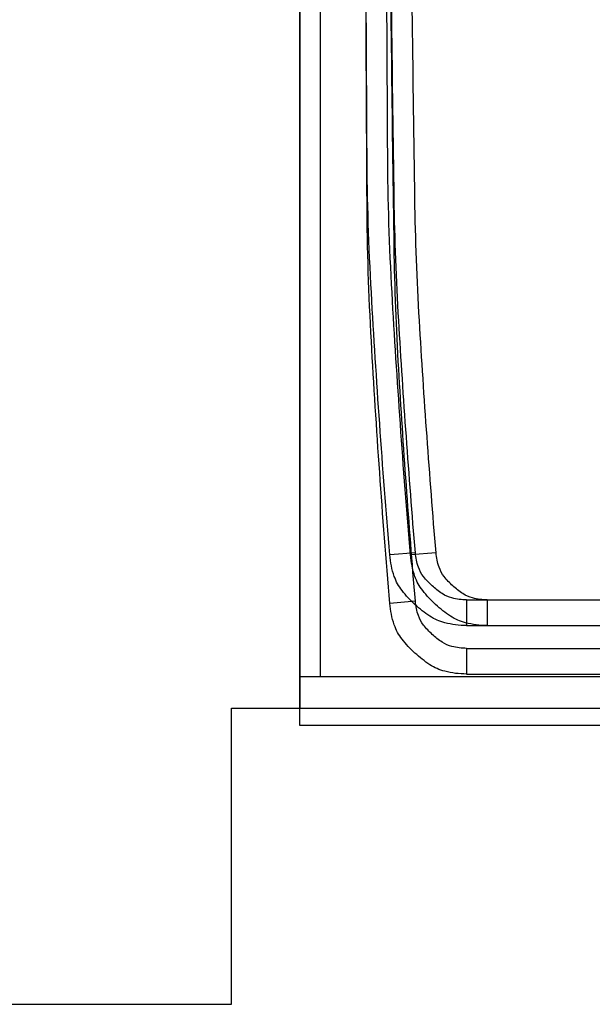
# Model space of a CAD drawing. Header units: inches. Extents: x 0 to 2322, y 0 to 829.
# Tile 6 of 23: x 672 to 694, y 255 to 293. Entities that reach past the tile are written whole.
import ezdxf

# ---------------------------------------------------------------- set-up
doc = ezdxf.new("R2010")
doc.units = ezdxf.units.IN
doc.header["$MEASUREMENT"] = 0
doc.layers.add('White', color=7, linetype='Continuous')

msp = doc.modelspace()

# ---------------------------------------------------------------- linework, layer by layer
at = {"layer": 'White', "color": 7, "linetype": 'Continuous'}
for p, q in [((682.9, 267.415), (682.9, 327.415)), ((682.9, 267.415), (682.9, 327.415)), ((682.9, 267.415), (682.9, 327.415)), ((682.9, 267.415), (682.9, 327.415)), ((682.9, 267.415), (682.9, 327.415)), ((683.705, 267.415), (683.705, 327.415)), ((683.705, 267.415), (683.705, 327.415)), ((683.705, 267.415), (683.705, 327.415)), ((683.705, 267.415), (683.705, 327.415)), ((683.705, 267.415), (683.705, 327.415)), ((682.9, 265.526), (682.9, 325.526)), ((682.9, 265.526), (682.9, 325.526)), ((682.9, 265.526), (682.9, 325.526)), ((682.9, 265.526), (682.9, 325.526)), ((682.9, 265.526), (682.9, 325.526)), ((687.404, 272.248), (686.407, 272.165)), ((687.404, 272.248), (686.407, 272.165)), ((687.404, 272.248), (686.407, 272.165)), ((687.404, 272.248), (686.407, 272.165)), ((687.404, 272.248), (686.407, 272.165)), ((688.208, 272.248), (687.212, 272.165)), ((688.208, 272.248), (687.212, 272.165)), ((688.208, 272.248), (687.212, 272.165)), ((688.208, 272.248), (687.212, 272.165)), ((688.208, 272.248), (687.212, 272.165)), ((687.404, 270.36), (686.407, 270.276)), ((687.404, 270.36), (686.407, 270.276)), ((687.404, 270.36), (686.407, 270.276)), ((687.404, 270.36), (686.407, 270.276)), ((687.404, 270.36), (686.407, 270.276)), ((689.397, 270.415), (703.031, 270.415)), ((689.397, 270.415), (689.397, 269.415)), ((689.397, 270.415), (703.031, 270.415)), ((689.397, 270.415), (689.397, 269.415)), ((689.397, 270.415), (703.031, 270.415)), ((689.397, 270.415), (689.397, 269.415)), ((689.397, 270.415), (703.031, 270.415)), ((689.397, 270.415), (689.397, 269.415)), ((689.397, 270.415), (703.031, 270.415)), ((689.397, 270.415), (689.397, 269.415)), ((690.201, 270.415), (703.836, 270.415)), ((690.201, 270.415), (690.201, 269.415)), ((690.201, 270.415), (703.836, 270.415)), ((690.201, 270.415), (690.201, 269.415)), ((690.201, 270.415), (703.836, 270.415)), ((690.201, 270.415), (690.201, 269.415)), ((690.201, 270.415), (703.836, 270.415)), ((690.201, 270.415), (690.201, 269.415)), ((690.201, 270.415), (703.836, 270.415)), ((690.201, 270.415), (690.201, 269.415)), ((689.397, 269.415), (703.031, 269.415)), ((689.397, 269.415), (703.031, 269.415)), ((689.397, 269.415), (703.031, 269.415)), ((689.397, 269.415), (703.031, 269.415)), ((689.397, 269.415), (703.031, 269.415)), ((690.201, 269.415), (703.836, 269.415)), ((690.201, 269.415), (703.836, 269.415)), ((690.201, 269.415), (703.836, 269.415)), ((690.201, 269.415), (703.836, 269.415)), ((690.201, 269.415), (703.836, 269.415)), ((689.397, 268.526), (703.031, 268.526)), ((689.397, 268.526), (689.397, 267.526)), ((689.397, 268.526), (703.031, 268.526)), ((689.397, 268.526), (689.397, 267.526)), ((689.397, 268.526), (703.031, 268.526)), ((689.397, 268.526), (689.397, 267.526)), ((689.397, 268.526), (703.031, 268.526)), ((689.397, 268.526), (689.397, 267.526)), ((689.397, 268.526), (703.031, 268.526)), ((689.397, 268.526), (689.397, 267.526)), ((689.397, 267.526), (703.031, 267.526)), ((689.397, 267.526), (703.031, 267.526)), ((689.397, 267.526), (703.031, 267.526)), ((689.397, 267.526), (703.031, 267.526)), ((689.397, 267.526), (703.031, 267.526)), ((711.4, 267.415), (682.9, 267.415)), ((711.4, 267.415), (682.9, 267.415)), ((711.4, 267.415), (682.9, 267.415)), ((711.4, 267.415), (682.9, 267.415)), ((711.4, 267.415), (682.9, 267.415)), ((712.205, 267.415), (683.705, 267.415)), ((712.205, 267.415), (683.705, 267.415)), ((712.205, 267.415), (683.705, 267.415)), ((712.205, 267.415), (683.705, 267.415)), ((712.205, 267.415), (683.705, 267.415)), ((711.4, 265.526), (682.9, 265.526)), ((711.4, 265.526), (682.9, 265.526)), ((711.4, 265.526), (682.9, 265.526)), ((711.4, 265.526), (682.9, 265.526)), ((711.4, 265.526), (682.9, 265.526))]:
    msp.add_line(p, q, dxfattribs=at)
at = {"layer": 'White', "color": 7}
for p, q in [((682.9, 325.526), (682.9, 266.194)), ((680.252, 254.67), (680.252, 266.194)), ((680.252, 266.194), (712.205, 266.194)), ((610.58, 254.67), (680.252, 254.67))]:
    msp.add_line(p, q, dxfattribs=at)
at = {"layer": 'White', "color": 7, "linetype": 'Continuous'}
for points in [[(686.407, 272.165, -0.006671), (685.691, 282.371, -0.012666), (685.522, 287.757, -0.000675), (685.486, 295.565, -0.000675), (685.47, 303.374, -0.012666), (685.603, 308.76, -0.006671), (686.251, 318.971)], [(686.407, 272.165, -0.006671), (685.691, 282.371, -0.012666), (685.522, 287.757, -0.000675), (685.486, 295.565, -0.000675), (685.47, 303.374, -0.012666), (685.603, 308.76, -0.006671), (686.251, 318.971)], [(686.407, 272.165, -0.006671), (685.691, 282.371, -0.012666), (685.522, 287.757, -0.000675), (685.486, 295.565, -0.000675), (685.47, 303.374, -0.012666), (685.603, 308.76, -0.006671), (686.251, 318.971)], [(686.407, 272.165, -0.006671), (685.691, 282.371, -0.012666), (685.522, 287.757, -0.000675), (685.486, 295.565, -0.000675), (685.47, 303.374, -0.012666), (685.603, 308.76, -0.006671), (686.251, 318.971)], [(686.407, 272.165, -0.006671), (685.691, 282.371, -0.012666), (685.522, 287.757, -0.000675), (685.486, 295.565, -0.000675), (685.47, 303.374, -0.012666), (685.603, 308.76, -0.006671), (686.251, 318.971)], [(687.212, 272.165, -0.006671), (686.496, 282.371, -0.012666), (686.327, 287.757, -0.000675), (686.29, 295.565, -0.000675), (686.275, 303.374, -0.012666), (686.408, 308.76, -0.006671), (687.056, 318.971)], [(687.212, 272.165, -0.006671), (686.496, 282.371, -0.012666), (686.327, 287.757, -0.000675), (686.29, 295.565, -0.000675), (686.275, 303.374, -0.012666), (686.408, 308.76, -0.006671), (687.056, 318.971)], [(687.212, 272.165, -0.006671), (686.496, 282.371, -0.012666), (686.327, 287.757, -0.000675), (686.29, 295.565, -0.000675), (686.275, 303.374, -0.012666), (686.408, 308.76, -0.006671), (687.056, 318.971)], [(687.212, 272.165, -0.006671), (686.496, 282.371, -0.012666), (686.327, 287.757, -0.000675), (686.29, 295.565, -0.000675), (686.275, 303.374, -0.012666), (686.408, 308.76, -0.006671), (687.056, 318.971)], [(687.212, 272.165, -0.006671), (686.496, 282.371, -0.012666), (686.327, 287.757, -0.000675), (686.29, 295.565, -0.000675), (686.275, 303.374, -0.012666), (686.408, 308.76, -0.006671), (687.056, 318.971)], [(686.407, 270.276, -0.006671), (685.691, 280.482, -0.012666), (685.522, 285.868, -0.000675), (685.486, 293.676, -0.000675), (685.47, 301.485, -0.012666), (685.603, 306.872, -0.006671), (686.251, 317.082)], [(686.407, 270.276, -0.006671), (685.691, 280.482, -0.012666), (685.522, 285.868, -0.000675), (685.486, 293.676, -0.000675), (685.47, 301.485, -0.012666), (685.603, 306.872, -0.006671), (686.251, 317.082)], [(686.407, 270.276, -0.006671), (685.691, 280.482, -0.012666), (685.522, 285.868, -0.000675), (685.486, 293.676, -0.000675), (685.47, 301.485, -0.012666), (685.603, 306.872, -0.006671), (686.251, 317.082)], [(686.407, 270.276, -0.006671), (685.691, 280.482, -0.012666), (685.522, 285.868, -0.000675), (685.486, 293.676, -0.000675), (685.47, 301.485, -0.012666), (685.603, 306.872, -0.006671), (686.251, 317.082)], [(686.407, 270.276, -0.006671), (685.691, 280.482, -0.012666), (685.522, 285.868, -0.000675), (685.486, 293.676, -0.000675), (685.47, 301.485, -0.012666), (685.603, 306.872, -0.006671), (686.251, 317.082)], [(687.404, 272.248, -0.005919), (686.756, 281.29, -0.011303), (686.58, 286.033, -0.000535), (686.487, 292.937, -0.000535), (686.409, 299.842, -0.011303), (686.468, 304.588, -0.005919), (686.892, 313.643)], [(687.404, 272.248, -0.005919), (686.756, 281.29, -0.011303), (686.58, 286.033, -0.000535), (686.487, 292.937, -0.000535), (686.409, 299.842, -0.011303), (686.468, 304.588, -0.005919), (686.892, 313.643)], [(687.404, 272.248, -0.005919), (686.756, 281.29, -0.011303), (686.58, 286.033, -0.000535), (686.487, 292.937, -0.000535), (686.409, 299.842, -0.011303), (686.468, 304.588, -0.005919), (686.892, 313.643)], [(687.404, 272.248, -0.005919), (686.756, 281.29, -0.011303), (686.58, 286.033, -0.000535), (686.487, 292.937, -0.000535), (686.409, 299.842, -0.011303), (686.468, 304.588, -0.005919), (686.892, 313.643)], [(687.404, 272.248, -0.005919), (686.756, 281.29, -0.011303), (686.58, 286.033, -0.000535), (686.487, 292.937, -0.000535), (686.409, 299.842, -0.011303), (686.468, 304.588, -0.005919), (686.892, 313.643)], [(688.208, 272.248, -0.005919), (687.56, 281.29, -0.011303), (687.384, 286.033, -0.000535), (687.291, 292.937, -0.000535), (687.214, 299.842, -0.011303), (687.272, 304.588, -0.005919), (687.697, 313.643)], [(688.208, 272.248, -0.005919), (687.56, 281.29, -0.011303), (687.384, 286.033, -0.000535), (687.291, 292.937, -0.000535), (687.214, 299.842, -0.011303), (687.272, 304.588, -0.005919), (687.697, 313.643)], [(688.208, 272.248, -0.005919), (687.56, 281.29, -0.011303), (687.384, 286.033, -0.000535), (687.291, 292.937, -0.000535), (687.214, 299.842, -0.011303), (687.272, 304.588, -0.005919), (687.697, 313.643)], [(688.208, 272.248, -0.005919), (687.56, 281.29, -0.011303), (687.384, 286.033, -0.000535), (687.291, 292.937, -0.000535), (687.214, 299.842, -0.011303), (687.272, 304.588, -0.005919), (687.697, 313.643)], [(688.208, 272.248, -0.005919), (687.56, 281.29, -0.011303), (687.384, 286.033, -0.000535), (687.291, 292.937, -0.000535), (687.214, 299.842, -0.011303), (687.272, 304.588, -0.005919), (687.697, 313.643)], [(687.404, 270.36, -0.005919), (686.756, 279.401, -0.011303), (686.58, 284.144, -0.000535), (686.487, 291.049, -0.000535), (686.409, 297.953, -0.011303), (686.468, 302.699, -0.005919), (686.892, 311.754)], [(687.404, 270.36, -0.005919), (686.756, 279.401, -0.011303), (686.58, 284.144, -0.000535), (686.487, 291.049, -0.000535), (686.409, 297.953, -0.011303), (686.468, 302.699, -0.005919), (686.892, 311.754)], [(687.404, 270.36, -0.005919), (686.756, 279.401, -0.011303), (686.58, 284.144, -0.000535), (686.487, 291.049, -0.000535), (686.409, 297.953, -0.011303), (686.468, 302.699, -0.005919), (686.892, 311.754)], [(687.404, 270.36, -0.005919), (686.756, 279.401, -0.011303), (686.58, 284.144, -0.000535), (686.487, 291.049, -0.000535), (686.409, 297.953, -0.011303), (686.468, 302.699, -0.005919), (686.892, 311.754)], [(687.404, 270.36, -0.005919), (686.756, 279.401, -0.011303), (686.58, 284.144, -0.000535), (686.487, 291.049, -0.000535), (686.409, 297.953, -0.011303), (686.468, 302.699, -0.005919), (686.892, 311.754)], [(689.397, 269.415, -0.062055), (688.546, 269.521, -0.084596), (687.97, 269.776, -0.039577), (687.388, 270.232, -0.039577), (686.886, 270.773, -0.084596), (686.584, 271.326, -0.062055), (686.407, 272.165)], [(689.397, 269.415, -0.062055), (688.546, 269.521, -0.084596), (687.97, 269.776, -0.039577), (687.388, 270.232, -0.039577), (686.886, 270.773, -0.084596), (686.584, 271.326, -0.062055), (686.407, 272.165)], [(689.397, 269.415, -0.062055), (688.546, 269.521, -0.084596), (687.97, 269.776, -0.039577), (687.388, 270.232, -0.039577), (686.886, 270.773, -0.084596), (686.584, 271.326, -0.062055), (686.407, 272.165)], [(689.397, 269.415, -0.062055), (688.546, 269.521, -0.084596), (687.97, 269.776, -0.039577), (687.388, 270.232, -0.039577), (686.886, 270.773, -0.084596), (686.584, 271.326, -0.062055), (686.407, 272.165)], [(689.397, 269.415, -0.062055), (688.546, 269.521, -0.084596), (687.97, 269.776, -0.039577), (687.388, 270.232, -0.039577), (686.886, 270.773, -0.084596), (686.584, 271.326, -0.062055), (686.407, 272.165)], [(690.201, 269.415, -0.062055), (689.351, 269.521, -0.084596), (688.774, 269.776, -0.039577), (688.193, 270.232, -0.039577), (687.69, 270.773, -0.084596), (687.388, 271.326, -0.062055), (687.212, 272.165)], [(690.201, 269.415, -0.062055), (689.351, 269.521, -0.084596), (688.774, 269.776, -0.039577), (688.193, 270.232, -0.039577), (687.69, 270.773, -0.084596), (687.388, 271.326, -0.062055), (687.212, 272.165)], [(690.201, 269.415, -0.062055), (689.351, 269.521, -0.084596), (688.774, 269.776, -0.039577), (688.193, 270.232, -0.039577), (687.69, 270.773, -0.084596), (687.388, 271.326, -0.062055), (687.212, 272.165)], [(690.201, 269.415, -0.062055), (689.351, 269.521, -0.084596), (688.774, 269.776, -0.039577), (688.193, 270.232, -0.039577), (687.69, 270.773, -0.084596), (687.388, 271.326, -0.062055), (687.212, 272.165)], [(690.201, 269.415, -0.062055), (689.351, 269.521, -0.084596), (688.774, 269.776, -0.039577), (688.193, 270.232, -0.039577), (687.69, 270.773, -0.084596), (687.388, 271.326, -0.062055), (687.212, 272.165)], [(689.397, 270.415, -0.062055), (688.83, 270.486, -0.084596), (688.445, 270.656, -0.039577), (688.058, 270.959, -0.039577), (687.723, 271.32, -0.084596), (687.521, 271.689, -0.062055), (687.404, 272.248)], [(689.397, 270.415, -0.062055), (688.83, 270.486, -0.084596), (688.445, 270.656, -0.039577), (688.058, 270.959, -0.039577), (687.723, 271.32, -0.084596), (687.521, 271.689, -0.062055), (687.404, 272.248)], [(689.397, 270.415, -0.062055), (688.83, 270.486, -0.084596), (688.445, 270.656, -0.039577), (688.058, 270.959, -0.039577), (687.723, 271.32, -0.084596), (687.521, 271.689, -0.062055), (687.404, 272.248)], [(689.397, 270.415, -0.062055), (688.83, 270.486, -0.084596), (688.445, 270.656, -0.039577), (688.058, 270.959, -0.039577), (687.723, 271.32, -0.084596), (687.521, 271.689, -0.062055), (687.404, 272.248)], [(689.397, 270.415, -0.062055), (688.83, 270.486, -0.084596), (688.445, 270.656, -0.039577), (688.058, 270.959, -0.039577), (687.723, 271.32, -0.084596), (687.521, 271.689, -0.062055), (687.404, 272.248)], [(690.201, 270.415, -0.062055), (689.634, 270.486, -0.084596), (689.25, 270.656, -0.039577), (688.862, 270.959, -0.039577), (688.527, 271.32, -0.084596), (688.326, 271.689, -0.062055), (688.208, 272.248)], [(690.201, 270.415, -0.062055), (689.634, 270.486, -0.084596), (689.25, 270.656, -0.039577), (688.862, 270.959, -0.039577), (688.527, 271.32, -0.084596), (688.326, 271.689, -0.062055), (688.208, 272.248)], [(690.201, 270.415, -0.062055), (689.634, 270.486, -0.084596), (689.25, 270.656, -0.039577), (688.862, 270.959, -0.039577), (688.527, 271.32, -0.084596), (688.326, 271.689, -0.062055), (688.208, 272.248)], [(690.201, 270.415, -0.062055), (689.634, 270.486, -0.084596), (689.25, 270.656, -0.039577), (688.862, 270.959, -0.039577), (688.527, 271.32, -0.084596), (688.326, 271.689, -0.062055), (688.208, 272.248)], [(690.201, 270.415, -0.062055), (689.634, 270.486, -0.084596), (689.25, 270.656, -0.039577), (688.862, 270.959, -0.039577), (688.527, 271.32, -0.084596), (688.326, 271.689, -0.062055), (688.208, 272.248)], [(689.397, 267.526, -0.062055), (688.546, 267.632, -0.084596), (687.97, 267.887, -0.039577), (687.388, 268.343, -0.039577), (686.886, 268.884, -0.084596), (686.584, 269.438, -0.062055), (686.407, 270.276)], [(689.397, 267.526, -0.062055), (688.546, 267.632, -0.084596), (687.97, 267.887, -0.039577), (687.388, 268.343, -0.039577), (686.886, 268.884, -0.084596), (686.584, 269.438, -0.062055), (686.407, 270.276)], [(689.397, 267.526, -0.062055), (688.546, 267.632, -0.084596), (687.97, 267.887, -0.039577), (687.388, 268.343, -0.039577), (686.886, 268.884, -0.084596), (686.584, 269.438, -0.062055), (686.407, 270.276)], [(689.397, 267.526, -0.062055), (688.546, 267.632, -0.084596), (687.97, 267.887, -0.039577), (687.388, 268.343, -0.039577), (686.886, 268.884, -0.084596), (686.584, 269.438, -0.062055), (686.407, 270.276)], [(689.397, 267.526, -0.062055), (688.546, 267.632, -0.084596), (687.97, 267.887, -0.039577), (687.388, 268.343, -0.039577), (686.886, 268.884, -0.084596), (686.584, 269.438, -0.062055), (686.407, 270.276)], [(689.397, 268.526, -0.062055), (688.83, 268.597, -0.084596), (688.445, 268.767, -0.039577), (688.058, 269.071, -0.039577), (687.723, 269.431, -0.084596), (687.521, 269.8, -0.062055), (687.404, 270.36)], [(689.397, 268.526, -0.062055), (688.83, 268.597, -0.084596), (688.445, 268.767, -0.039577), (688.058, 269.071, -0.039577), (687.723, 269.431, -0.084596), (687.521, 269.8, -0.062055), (687.404, 270.36)], [(689.397, 268.526, -0.062055), (688.83, 268.597, -0.084596), (688.445, 268.767, -0.039577), (688.058, 269.071, -0.039577), (687.723, 269.431, -0.084596), (687.521, 269.8, -0.062055), (687.404, 270.36)], [(689.397, 268.526, -0.062055), (688.83, 268.597, -0.084596), (688.445, 268.767, -0.039577), (688.058, 269.071, -0.039577), (687.723, 269.431, -0.084596), (687.521, 269.8, -0.062055), (687.404, 270.36)], [(689.397, 268.526, -0.062055), (688.83, 268.597, -0.084596), (688.445, 268.767, -0.039577), (688.058, 269.071, -0.039577), (687.723, 269.431, -0.084596), (687.521, 269.8, -0.062055), (687.404, 270.36)]]:
    msp.add_lwpolyline(points, format="xyb", dxfattribs=at)

doc.saveas('drawing.dxf')
